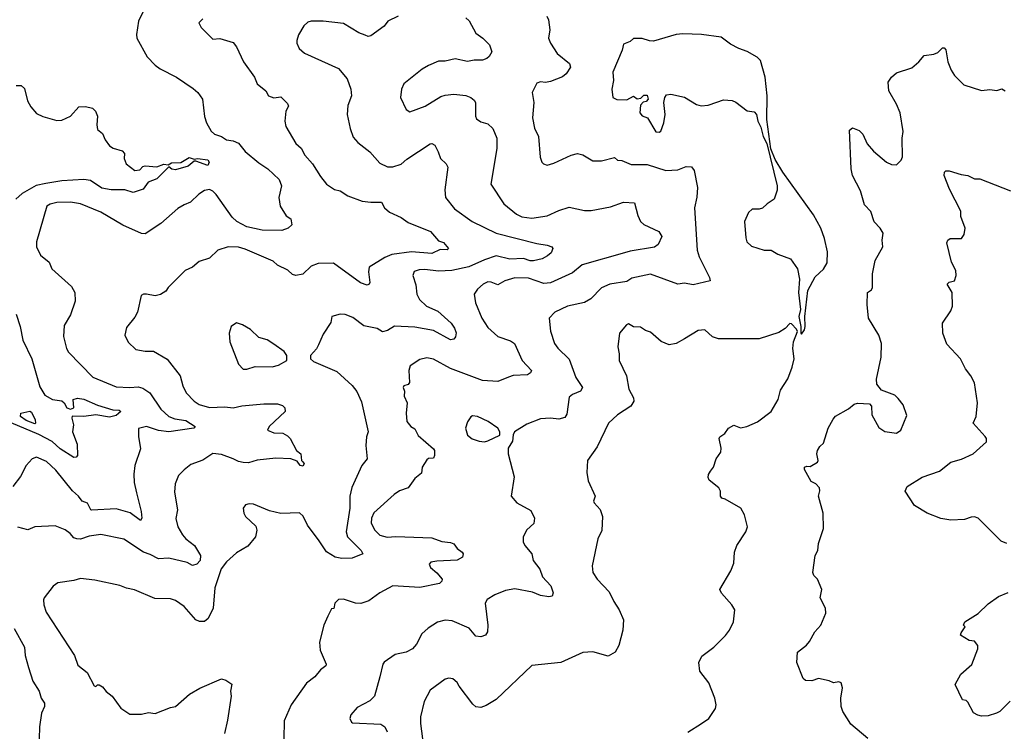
# Model space of a CAD drawing. Extents: x 1245515 to 1420776, y 606314 to 671314.
# Tile 168 of 256: x 1338376 to 1344180, y 640889 to 645084. Entities that reach past the tile are written whole.
import ezdxf

# ---------------------------------------------------------------- set-up
doc = ezdxf.new("R2010")
doc.units = 0

msp = doc.modelspace()

# ---------------------------------------------------------------- linework, layer by layer
at = {"layer": '0CON10XD'}
for points in [[(1339115, 645155.5), (1339076.9, 645075), (1339064.2, 644995.8), (1339066, 644975), (1339127.5, 644865), (1339175, 644815.8), (1339204, 644795), (1339301.2, 644745), (1339399.1, 644679.1), (1339425.7, 644655.7), (1339453.8, 644615), (1339465, 644512.5), (1339477.1, 644475), (1339505, 644426.2), (1339525, 644410), (1339565, 644395.6), (1339595, 644375.8), (1339635, 644370.6), (1339665.5, 644355.5), (1339705, 644306), (1339785, 644240), (1339838.8, 644205), (1339905, 644142.5), (1339918.9, 644105), (1339904.4, 644035), (1339910.8, 643985), (1339947.1, 643927.1), (1339975, 643910), (1339979.4, 643875), (1339959.2, 643855), (1339921.3, 643841.3), (1339805, 643843.2), (1339715, 643863.8), (1339656.7, 643895), (1339629, 643919), (1339535, 644052.5), (1339515, 644073.5), (1339495, 644083.6), (1339465, 644077.5), (1339431.9, 644055), (1339382.3, 644007.7), (1339345, 643992.5), (1339308.3, 643971.7), (1339208, 643882), (1339115, 643822), (1339095, 643824.3), (1338985, 643873.3), (1338855, 643950), (1338735, 643997.7), (1338675, 644007.7), (1338595, 644006.2), (1338555, 643996.7), (1338536, 643985), (1338475.8, 643775), (1338475.8, 643745), (1338498, 643695), (1338550, 643655), (1338566, 643615), (1338680.8, 643510.8), (1338701.9, 643475), (1338702.5, 643425), (1338676.2, 643345), (1338638.3, 643281.7), (1338633.6, 643216.4), (1338652, 643145), (1338663.2, 643123.2), (1338807.5, 642977.5), (1338945, 642919.7), (1339025, 642915.4), (1339075, 642920), (1339102.1, 642912.1), (1339143.7, 642883.7), (1339208.5, 642788.5), (1339254.8, 642744.8), (1339290.7, 642730.7), (1339355, 642721.9), (1339410, 642685), (1339403.3, 642676.7), (1339255.3, 642654.7), (1339195, 642662.7), (1339123.6, 642686.4), (1339077, 642673), (1339076.4, 642626.4), (1339088.8, 642555), (1339055.8, 642455), (1339048.6, 642405), (1339050.8, 642355), (1339065.4, 642295.4), (1339092.9, 642185), (1339095.6, 642144.4), (1339087.7, 642132.3), (1339026.8, 642176.8), (1338945, 642200), (1338801.8, 642191.8), (1338794.6, 642195), (1338775, 642233.1), (1338745, 642246.5), (1338723.5, 642275), (1338687.2, 642307.2), (1338588.8, 642428.8), (1338535, 642478.9), (1338474.3, 642505.7), (1338450, 642495), (1338414.2, 642455), (1338380, 642390), (1338335, 642332)], [(1339455, 645090), (1339432.5, 645065), (1339445, 645037.5), (1339515, 644970), (1339555, 644974), (1339635, 644948.8), (1339655, 644923.3), (1339695.8, 644835.8), (1339760.8, 644745), (1339776.7, 644705), (1339826.7, 644665), (1339843.3, 644635), (1339875, 644623.8), (1339915, 644628.8), (1339955, 644590), (1339961.2, 644575), (1339945.8, 644544.2), (1339938.9, 644485), (1339945.6, 644455), (1340003.8, 644355), (1340036.1, 644326.1), (1340057.1, 644285), (1340101.9, 644235), (1340149.1, 644159.1), (1340185, 644114.2), (1340232, 644082), (1340264.4, 644074.4), (1340310, 644045), (1340394.5, 644014.5), (1340445, 644007.5), (1340508, 644008), (1340526, 643975), (1340555, 643950), (1340625, 643917.5), (1340665, 643889.1), (1340796.7, 643835), (1340845, 643780), (1340875, 643770.6), (1340903.8, 643735), (1340895, 643728), (1340855, 643728.9), (1340805, 643706), (1340685, 643716.3), (1340570.2, 643699.8), (1340527.5, 643682.5), (1340435.8, 643625), (1340431.7, 643598.3), (1340439.1, 643535), (1340435.4, 643524.6), (1340425, 643518.9), (1340385, 643532.7), (1340225, 643648.9), (1340135, 643647.3), (1340095, 643631.1), (1340045, 643584), (1340003.9, 643576.1), (1339985, 643582), (1339957.4, 643607.4), (1339896.4, 643636.4), (1339869.6, 643659.6), (1339705, 643731.1), (1339665, 643743.1), (1339605, 643744.2), (1339545, 643726), (1339495, 643678), (1339435, 643657.5), (1339395.4, 643624.6), (1339351.2, 643605), (1339251.2, 643505), (1339237, 643483), (1339207, 643463), (1339175, 643456), (1339123.6, 643466.4), (1339105, 643466.7), (1339091.7, 643458.3), (1339070.7, 643359.3), (1339055, 643330), (1339005, 643270), (1338996.7, 643225), (1339015, 643182.5), (1339060.5, 643140.5), (1339115, 643130), (1339165, 643130.8), (1339245, 643082), (1339322, 642985), (1339337.5, 642925), (1339358, 642885), (1339404.6, 642834.6), (1339434.6, 642814.6), (1339495, 642798.2), (1339585, 642800.8), (1339635, 642795.5), (1339685, 642807.3), (1339815, 642818.5), (1339895, 642820), (1339925, 642808.8), (1339938.8, 642795), (1339941.2, 642775), (1339846.7, 642685), (1339837.5, 642665), (1339875, 642649.2), (1339926.8, 642646.8), (1339955, 642631.2), (1339970, 642615), (1340008.6, 642545), (1340034.1, 642524.1), (1340038, 642485), (1340045, 642478), (1340052.5, 642465), (1340045, 642451.9), (1340028.8, 642455), (1340012.1, 642482.1), (1339975, 642494.2), (1339885, 642498.1), (1339775, 642486.9), (1339725, 642470.9), (1339692.7, 642472.7), (1339665, 642478.5), (1339635, 642495.9), (1339565, 642520), (1339515, 642526.5), (1339455, 642488), (1339385, 642460.8), (1339345, 642431.2), (1339313.2, 642396.8), (1339293, 642347), (1339288.8, 642298.8), (1339305.6, 642194.4), (1339295.8, 642144.2), (1339307.9, 642095), (1339335, 642047.1), (1339355, 642023.1), (1339405.6, 641985), (1339419.2, 641965), (1339441.2, 641925), (1339440, 641895), (1339421.2, 641875), (1339395, 641866), (1339363.6, 641883.6), (1339255, 641908.8), (1339195, 641904.6), (1339145, 641932), (1339105.3, 641945.3), (1338990.7, 642020.7), (1338855, 642049.1), (1338785, 642038.5), (1338735, 642020.6), (1338713.6, 642023.6), (1338695, 642028.6), (1338674, 642055), (1338645, 642076), (1338585, 642099.2), (1338465.8, 642094.2), (1338425, 642077.1), (1338365, 642092.9)], [(1341006.7, 645095), (1341025, 645076.7), (1341065, 645004), (1341106, 644975), (1341146.2, 644935), (1341158.8, 644895), (1341143, 644867), (1341130, 644855), (1341105, 644845.8), (1341054.3, 644845.7), (1341015, 644838), (1340942.5, 644852.5), (1340885, 644839.4), (1340845, 644840), (1340785, 644814.2), (1340748.3, 644791.7), (1340640, 644705), (1340626, 644674), (1340620, 644625), (1340653.3, 644555), (1340675, 644541.2), (1340765.4, 644574.6), (1340858.8, 644631.2), (1340885, 644639.5), (1340935.6, 644645.6), (1341006.6, 644636.6), (1341035, 644625.8), (1341055, 644610), (1341061.9, 644595), (1341062, 644515), (1341069.7, 644499.7), (1341095, 644482), (1341135, 644470), (1341165, 644443.3), (1341188.6, 644385), (1341188, 644325), (1341152.5, 644115), (1341228.9, 643998.9), (1341305, 643937.8), (1341335, 643921.5), (1341395, 643913.9), (1341485, 643927.3), (1341555, 643960), (1341615, 643978.1), (1341705, 643960), (1341745, 643959.2), (1341859.1, 643980.9), (1341935, 644008.5), (1342000, 644005), (1342019.1, 643929.1), (1342035.6, 643895), (1342055, 643877.5), (1342143.8, 643835), (1342161.2, 643805), (1342140.5, 643759.5), (1342117.9, 643742.1), (1341975, 643720), (1341941.4, 643708.6), (1341691.7, 643638.3), (1341635, 643590.9), (1341505, 643532.6), (1341465, 643528.7), (1341375, 643560.5), (1341295, 643562.9), (1341235.4, 643544.6), (1341195, 643521.1), (1341155, 643537.3), (1341135, 643538.5), (1341108, 643525), (1341073.7, 643496.3), (1341054.2, 643465), (1341061.9, 643415), (1341100.6, 643325), (1341135, 643270), (1341195, 643216.9), (1341270.1, 643190.1), (1341292.2, 643175), (1341337.1, 643075), (1341392.5, 643015), (1341387.6, 643002.4), (1341368.9, 642991.1), (1341284.3, 642985.7), (1341256.7, 642976.7), (1341195, 642951.1), (1341105, 642957.1), (1340915, 643027.5), (1340815, 643082.9), (1340775, 643090), (1340735, 643081.4), (1340677.4, 643042.6), (1340669.6, 643015), (1340674.3, 642945.7), (1340665, 642933.3), (1340640, 642925), (1340636.7, 642915), (1340643.6, 642893.6), (1340643.3, 642865), (1340660, 642825), (1340654.4, 642765), (1340658.6, 642715), (1340681.2, 642685), (1340705, 642671.2), (1340725, 642633.3), (1340815, 642553.8), (1340820.8, 642545), (1340821.2, 642515), (1340815, 642500), (1340785, 642496.7), (1340775, 642490), (1340748, 642445), (1340745, 642410), (1340705, 642379.2), (1340665, 642324), (1340615, 642305.8), (1340582.5, 642285), (1340462.7, 642177.3), (1340450, 642145), (1340448.6, 642115), (1340469.2, 642075), (1340498.8, 642045), (1340542.8, 642032.8), (1340593.6, 642036.4), (1340805, 642028.8), (1340865, 642007.5), (1340915, 642002.2), (1340934.5, 641994.5), (1340955.6, 641965.6), (1340983.3, 641945), (1340990, 641935), (1340986.7, 641915), (1340955, 641896.9), (1340835, 641892.5), (1340800, 641885), (1340788.8, 641875), (1340797.5, 641855), (1340835, 641823.3), (1340865.6, 641785), (1340865, 641773.3), (1340850.3, 641759.7), (1340735, 641737.3), (1340575, 641745.7), (1340498.8, 641705), (1340435, 641658), (1340387.3, 641642.7), (1340355, 641644.2), (1340285, 641667.5), (1340255, 641666.2), (1340233.3, 641645), (1340227, 641613), (1340215, 641610), (1340192.3, 641567.7), (1340168.8, 641515), (1340143.3, 641415), (1340147.7, 641367.7), (1340182, 641285), (1340181.2, 641275), (1340148.5, 641251.5), (1340115, 641210), (1340067.5, 641172.5), (1339976.2, 641045), (1339935, 640950), (1339933.1, 640845)], [(1340607.5, 645105), (1340546.7, 645075), (1340525, 645046.7), (1340445, 644988), (1340430, 644985), (1340413.3, 644993.3), (1340375, 645007.5), (1340285, 645061.2), (1340165, 645076), (1340095, 645076.2), (1340075, 645070), (1340051.7, 645048.3), (1340020, 644995), (1340009.3, 644960.7), (1340010, 644945), (1340024, 644915), (1340055, 644886.2), (1340255, 644796.2), (1340306.2, 644735), (1340328, 644675), (1340331.2, 644635), (1340310.9, 644579.1), (1340305.6, 644525), (1340323.2, 644443.2), (1340342.2, 644392.2), (1340369.8, 644359.8), (1340440, 644305), (1340498.7, 644238.7), (1340545, 644215.7), (1340575, 644216.7), (1340625, 644233.1), (1340658.4, 644261.6), (1340795, 644351.9), (1340805, 644354.3), (1340823.8, 644343.8), (1340843.1, 644305), (1340857.1, 644265), (1340889.2, 644235), (1340900.6, 644215), (1340881.9, 644081.9), (1340886, 644035), (1340939.8, 643969.8), (1341042.5, 643895), (1341185.3, 643825.3), (1341424, 643764), (1341485, 643755.4), (1341512, 643745), (1341519.2, 643735), (1341509.5, 643710.5), (1341487.3, 643692.7), (1341456.2, 643675), (1341405, 643663), (1341385, 643662.9), (1341345, 643675.7), (1341265, 643671.8), (1341185, 643690.9), (1341115, 643667.8), (1341023.8, 643626.2), (1340923.8, 643605), (1340845, 643600.6), (1340765, 643610.4), (1340731.2, 643608.8), (1340700.6, 643599.4), (1340692.5, 643575), (1340711.2, 643521.2), (1340717.3, 643465), (1340731.8, 643435), (1340774.5, 643395), (1340840.5, 643365), (1340918.6, 643295), (1340940, 643265), (1340948.3, 643238.3), (1340945.7, 643215), (1340935, 643200.8), (1340915, 643196.9), (1340815, 643252.5), (1340705, 643270.8), (1340585, 643276.9), (1340545, 643251.4), (1340515, 643244.3), (1340482.9, 643262.9), (1340405, 643280), (1340339.1, 643329.1), (1340295, 643346), (1340265, 643348.8), (1340216.2, 643333.8), (1340210.3, 643299.7), (1340165, 643230), (1340136.7, 643166.7), (1340125.8, 643144.2), (1340090, 643105), (1340090, 643085), (1340108.3, 643068.3), (1340245, 643010), (1340336.8, 642926.8), (1340362.4, 642892.4), (1340390.3, 642830.3), (1340429.5, 642655), (1340420.6, 642625), (1340417, 642573), (1340424, 642495), (1340392, 642455), (1340334.6, 642325.4), (1340321.8, 642275), (1340322.9, 642205), (1340300, 642065), (1340308.9, 642035), (1340388.9, 641955), (1340398, 641935), (1340335, 641910), (1340275, 641906.7), (1340235, 641914.6), (1340185, 641947.3), (1340141.2, 642011.2)], [(1341484.1, 645104.1), (1341492.7, 645082.7), (1341500.8, 645025), (1341494, 644975), (1341504.2, 644945), (1341543.9, 644883.9), (1341616.7, 644825), (1341623.3, 644805), (1341597.5, 644765), (1341575, 644747.8), (1341505, 644719.2), (1341475, 644714), (1341445, 644716.9), (1341425, 644710), (1341396.9, 644655), (1341405.8, 644595), (1341398.6, 644505), (1341410, 644445), (1341434.4, 644394.4), (1341443.9, 644273.9), (1341453.3, 644245), (1341463.6, 644233.6), (1341485, 644226.7), (1341525, 644238.8), (1341626.7, 644285), (1341665, 644295.6), (1341695, 644287.5), (1341755, 644251.9), (1341805, 644252.9), (1341881.7, 644271.7), (1341900, 644255), (1341925, 644253.3), (1341980.6, 644230.6), (1342075, 644229.4), (1342185, 644195.7), (1342255, 644198.1), (1342305, 644219.4), (1342335.6, 644215.6), (1342351.2, 644195), (1342370.8, 644095), (1342367, 644037), (1342353.5, 643975), (1342369.6, 643725), (1342381.5, 643685), (1342442.5, 643565), (1342445.8, 643544.2), (1342345, 643521.4), (1342295, 643530), (1342255, 643524.6), (1342095, 643584.4), (1341985, 643559.4), (1341955, 643540.6), (1341854.6, 643525.4), (1341805, 643502.9), (1341741.7, 643438.3), (1341705, 643416.9), (1341604.5, 643395.5), (1341530.7, 643359.3), (1341497.5, 643325), (1341505, 643247.5), (1341528.1, 643175), (1341547.4, 643147.4), (1341615, 643082.5), (1341654.6, 642975), (1341694, 642915), (1341681.2, 642895), (1341633.8, 642875), (1341615, 642858.8), (1341600.9, 642759.1), (1341590.3, 642739.7), (1341555, 642729.2), (1341505, 642734.3), (1341445, 642730.8), (1341365, 642700), (1341293.3, 642655), (1341284.2, 642635.8), (1341280, 642600), (1341255, 642557.5), (1341254.5, 642525), (1341290.9, 642389.1), (1341272.5, 642275), (1341305.8, 642235), (1341389.8, 642189.8), (1341410, 642145), (1341406.1, 642113.9), (1341365, 642076.7), (1341343.8, 642035), (1341344, 642005), (1341354.4, 641984.4)], [(1342985, 643230), (1343002.5, 643255), (1343006.7, 643275), (1343003.8, 643335), (1343022.6, 643487.4), (1343065, 643567.5), (1343115, 643612.5), (1343135, 643650), (1343138, 643715), (1343120, 643795), (1343099.2, 643855), (1343055, 643933.3), (1342874.2, 644184.2), (1342830, 644260), (1342803, 644323), (1342780, 644495), (1342782, 644635), (1342770, 644745), (1342743, 644843), (1342723.2, 644863.2), (1342665, 644896.2), (1342615, 644913.3), (1342565, 644940), (1342511.7, 644981.7), (1342395, 644997.1), (1342285, 645001.1), (1342245, 644996.9), (1342111.7, 644958.3), (1342088.8, 644958.8), (1342045, 644973.3), (1341995, 644973.3), (1341973.6, 644956.4), (1341935, 644940), (1341927.5, 644905), (1341872.5, 644775), (1341875.8, 644725), (1341866.2, 644675), (1341872.5, 644625), (1341895, 644613.3), (1341955, 644611.2), (1341995, 644632.5), (1342015, 644617.5), (1342038.3, 644621.7), (1342055, 644640), (1342075, 644640), (1342080, 644615), (1342068.3, 644601.7), (1342051.7, 644598.3), (1342035, 644580), (1342031.2, 644535), (1342045, 644517.5), (1342076.4, 644506.4), (1342125, 644423.8), (1342145, 644421.2), (1342155, 644427.5), (1342173.9, 644476.1), (1342180, 644525), (1342173.8, 644595), (1342178.8, 644625), (1342188.8, 644641.2), (1342215, 644645.8), (1342295, 644628), (1342365, 644584), (1342393.6, 644576.4), (1342435, 644580), (1342485, 644598), (1342525, 644610.8), (1342575, 644607.5), (1342597.6, 644597.6), (1342665, 644546.2), (1342705, 644540), (1342720, 644525), (1342726.7, 644485), (1342745, 644450), (1342758.8, 644395), (1342780, 644355), (1342840.8, 644105), (1342841.7, 644078.3), (1342822.5, 644025), (1342781.2, 643998.8), (1342755, 643973.8), (1342735, 643966.2), (1342692.7, 643967.3), (1342671.7, 643948.3), (1342648.8, 643895), (1342657, 643797), (1342662.5, 643775), (1342689.3, 643749.3), (1342765, 643725.8), (1342805, 643725.8), (1342845, 643701.4), (1342920, 643675), (1342961.2, 643615), (1342972, 643555), (1342966.7, 643475), (1342978, 643375), (1342968.8, 643335), (1342980, 643275), (1342980, 643235), (1342985, 643230)], [(1343375, 640846.2), (1343275, 640931.2), (1343228.8, 641005), (1343218.8, 641035), (1343216.2, 641085), (1343226.2, 641145), (1343217.5, 641175), (1343205, 641180), (1343173.6, 641173.6), (1343147, 641187), (1343085, 641200), (1343045, 641186.7), (1343007.5, 641187.5), (1342995, 641200), (1342956.2, 641295), (1342960, 641355), (1343014.3, 641395.7), (1343031.7, 641418.3), (1343062.5, 641475), (1343098, 641515), (1343128, 641585), (1343126.2, 641615), (1343094.2, 641675), (1343104, 641725), (1343078.8, 641785), (1343057.7, 641807.7), (1343052, 641825), (1343064, 641925), (1343080, 641955), (1343084, 641995), (1343113.3, 642085), (1343111.2, 642175), (1343083.8, 642275), (1343093, 642307), (1343090, 642325), (1343068.3, 642348.3), (1343041.7, 642361.7), (1343002.3, 642432.3), (1343002, 642445), (1343015, 642451.2), (1343035, 642450), (1343078.6, 642475), (1343082.2, 642485), (1343074, 642525), (1343079.6, 642545), (1343093, 642567), (1343115, 642586.7), (1343142.5, 642675), (1343170.3, 642729.7), (1343185, 642746.2), (1343260.7, 642789.3), (1343295, 642817.5), (1343315, 642823.3), (1343385, 642820), (1343397.5, 642805), (1343398.8, 642755), (1343440.3, 642680.3), (1343475.9, 642655.9), (1343545, 642646.2), (1343570, 642665), (1343605, 642750), (1343583.9, 642813.9), (1343555, 642850), (1343535, 642870), (1343455, 642900), (1343427.5, 642935), (1343426, 642965), (1343454.3, 643095), (1343455.8, 643175), (1343440, 643225), (1343378.8, 643325), (1343372, 643405), (1343372.5, 643475), (1343397.8, 643492.2), (1343402.9, 643505), (1343402.5, 643585), (1343419.2, 643665), (1343464, 643745), (1343459.1, 643785), (1343465.6, 643825.6), (1343448.6, 643855), (1343411.9, 643891.9), (1343393.5, 643953.5), (1343355, 643992), (1343331.9, 644075), (1343285.7, 644165), (1343277.5, 644205), (1343267, 644433), (1343285, 644446.2), (1343325, 644431.2), (1343345, 644410), (1343371.9, 644351.9), (1343409.2, 644309.2), (1343485, 644244.3), (1343515, 644230.8), (1343545, 644228.6), (1343572, 644255), (1343580, 644275), (1343576.9, 644385), (1343583.1, 644425), (1343565.7, 644535), (1343543.6, 644586.4), (1343498.6, 644665), (1343495.8, 644715), (1343514, 644745), (1343545, 644770.8), (1343635, 644800), (1343676.7, 644835), (1343707.5, 644872.5), (1343765, 644880), (1343788.8, 644891.2), (1343815, 644917.5), (1343825, 644917.5), (1343835.7, 644905.7), (1343846, 644835), (1343866.4, 644786.4), (1343886.2, 644755), (1343940.3, 644700.3), (1344045, 644667.5), (1344095, 644672.5), (1344135, 644667.5), (1344165, 644676.7), (1344184, 644664)], [(1338355, 644696.7), (1338385, 644696.7), (1338405, 644677.5), (1338422, 644605), (1338440.9, 644570.9), (1338475, 644531.9), (1338512.8, 644512.8), (1338595, 644490.6), (1338625, 644492.5), (1338675, 644514.4), (1338725, 644569.4), (1338765, 644573.2), (1338805, 644562.7), (1338822.1, 644545), (1338835.5, 644515), (1338830.6, 644465), (1338835, 644437.5), (1338865, 644413.3), (1338879.2, 644375), (1338905, 644340.8), (1338926.8, 644326.8), (1338980, 644310), (1338993.8, 644295), (1338992, 644265), (1339003.8, 644235), (1339055, 644194.3), (1339085, 644198), (1339102.1, 644217.9), (1339115, 644222.5), (1339185, 644217.1), (1339225, 644232.2), (1339252, 644228), (1339270.3, 644239.8), (1339325, 644241.6), (1339375, 644271.5), (1339405, 644261.4), (1339425, 644265.6), (1339485, 644257.7), (1339493.7, 644245), (1339485.6, 644224.4), (1339415, 644250.5), (1339405, 644250), (1339369.4, 644220.6), (1339295, 644198.3), (1339272, 644202), (1339255, 644217.5), (1339183.9, 644146.1), (1339134.4, 644125.6), (1339103.8, 644085), (1339045, 644065.5), (1338995, 644080), (1338915, 644080.9), (1338860.1, 644090.1), (1338793.8, 644135), (1338755, 644141.5), (1338625, 644134.6), (1338531.2, 644118.8), (1338474.2, 644105.8), (1338390.3, 644059.7), (1338353.1, 644026.9)], [(1344195, 641996.9), (1344160.5, 642010.5), (1344080, 642090), (1344025, 642144.4), (1344005, 642153.1), (1343985, 642151.9), (1343945, 642136.5), (1343865, 642134.5), (1343805, 642143.5), (1343724.5, 642174.5), (1343650.5, 642220.5), (1343596, 642305), (1343607.7, 642332.3), (1343695, 642386.2), (1343797.4, 642422.6), (1343865, 642476), (1343927.3, 642492.7), (1343995.7, 642524.3), (1344074.1, 642595.9), (1344074, 642615), (1344066.8, 642626.8), (1343996.7, 642705), (1344013.3, 642745), (1344022.5, 642825), (1344003.2, 642943.2), (1343982.5, 642985), (1343951.2, 643025), (1343921.2, 643085), (1343841.4, 643171.4), (1343817.5, 643235), (1343816, 643295), (1343865, 643367.5), (1343873.8, 643395), (1343872, 643475), (1343843.8, 643525), (1343854.2, 643535.8), (1343886.4, 643543.6), (1343896.2, 643575), (1343894, 643605), (1343868.8, 643655), (1343841.7, 643768.3), (1343846.4, 643783.6), (1343860, 643795), (1343927.5, 643795), (1343943.3, 643816.7), (1343948.8, 643855), (1343923.9, 643923.9), (1343923.3, 643955), (1343856, 644085), (1343826.2, 644165), (1343827.5, 644185), (1343835, 644192.5), (1343855, 644193.3), (1343925, 644171.2), (1343965, 644166.2), (1344005, 644146.7), (1344035, 644146.7), (1344215.5, 644075.5)], [(1338355, 643348.8), (1338379.6, 643275), (1338394.5, 643195), (1338448.5, 643085), (1338495, 642918.8), (1338525, 642870), (1338570, 642845), (1338625, 642836.1), (1338638.7, 642825), (1338654.9, 642794.9), (1338675, 642788.5), (1338695, 642796), (1338691.9, 642845), (1338717, 642853), (1338755, 642847.7), (1338835, 642811.1), (1338925, 642784.8), (1338962.5, 642782.5), (1338971.4, 642775), (1338945, 642751.5), (1338905, 642741.5), (1338825, 642754.3), (1338754.7, 642744.7), (1338685, 642747.1), (1338682.8, 642735), (1338693.8, 642695), (1338687.8, 642655), (1338715, 642582.5), (1338717.5, 642515), (1338710, 642505), (1338695, 642503.3), (1338614.4, 642555), (1338567.1, 642597.1), (1338489.5, 642639.5), (1338325, 642707.2)], [(1339715, 643022.9), (1339765, 643038.6), (1339865, 643038), (1339902.3, 643047.7), (1339950, 643075), (1339950, 643105), (1339935, 643127.5), (1339875, 643171.2), (1339835, 643196), (1339785, 643211.2), (1339737.3, 643257.3), (1339690, 643285), (1339655, 643296.7), (1339623.3, 643275), (1339611.2, 643235), (1339614.1, 643184.1), (1339665, 643052.5), (1339693, 643023), (1339715, 643022.9)], [(1342315, 640884), (1342395, 640935.7), (1342438, 640965), (1342477.7, 641022.3), (1342481.2, 641045), (1342474, 641085), (1342438, 641175), (1342385, 641243.3), (1342379.5, 641295), (1342397.4, 641332.6), (1342466.7, 641385), (1342535.8, 641454.2), (1342560, 641485), (1342583.8, 641535), (1342591.2, 641605), (1342573.8, 641635), (1342512.7, 641702.7), (1342503.8, 641725), (1342568.8, 641835), (1342585, 641880), (1342590, 641945), (1342602.5, 641985), (1342655.7, 642064.3), (1342666.2, 642095), (1342648.8, 642165), (1342626.7, 642205), (1342535, 642257.5), (1342515, 642263.3), (1342506.7, 642275), (1342506, 642305), (1342498, 642325), (1342440, 642370), (1342434.3, 642385), (1342436.8, 642403.2), (1342447.4, 642422.6), (1342465.8, 642445), (1342480.6, 642495), (1342508.2, 642535), (1342511.7, 642558.3), (1342500, 642615), (1342503.8, 642625), (1342532, 642645), (1342555, 642675.8), (1342585, 642693.3), (1342625, 642678.8), (1342662.5, 642685), (1342725.8, 642714.2), (1342806.2, 642775), (1342846.2, 642845), (1342860.5, 642899.5), (1342904.2, 642965.8), (1342930, 643035), (1342940.6, 643085), (1342933.8, 643145), (1342937.5, 643185), (1342960, 643245), (1342955, 643260), (1342925, 643290), (1342915, 643292.5), (1342887.5, 643262.5), (1342850.3, 643239.7), (1342735, 643201.9), (1342495, 643202), (1342460, 643215), (1342415, 643256.2), (1342375, 643252), (1342295, 643202.5), (1342245, 643174.2), (1342205, 643167.5), (1342157.7, 643187.7), (1342095, 643242), (1342065, 643252), (1342035, 643272), (1341994, 643274), (1341965, 643290), (1341953.3, 643285), (1341911.2, 643235), (1341902.5, 643155), (1341910, 643115), (1341909.2, 643075), (1341952.5, 642985), (1341967.1, 642905), (1341994.2, 642855), (1341995.8, 642835), (1341978, 642805), (1341900, 642755), (1341847.5, 642705), (1341780, 642565), (1341722.5, 642485), (1341719.2, 642415), (1341726.2, 642365), (1341767.5, 642275), (1341758.8, 642245), (1341762, 642235), (1341797.3, 642197.3), (1341811.2, 642155), (1341807.6, 642072.4), (1341783.9, 642023.9), (1341751.4, 641865), (1341754.4, 641825), (1341780.8, 641785), (1341850.9, 641710.9), (1341877.5, 641655), (1341910, 641605), (1341935.7, 641545), (1341930.8, 641485), (1341907.1, 641395), (1341885.5, 641354.5), (1341845, 641331.2), (1341755, 641358), (1341695, 641353.8), (1341565, 641293.8), (1341395, 641276.7), (1341184.4, 641075.6), (1341125, 641040), (1341095, 641030), (1341065, 641033.8), (1341047.9, 641047.9), (1340965.7, 641155.7), (1340955, 641176.2), (1340928.3, 641198.3), (1340905, 641202), (1340885, 641196.2), (1340795, 641131.2), (1340760, 641065), (1340739.2, 640975), (1340739.4, 640935), (1340763.2, 640753.2)], [(1338465, 642702.3), (1338415, 642722), (1338380.8, 642745), (1338383.8, 642765), (1338435, 642775.9), (1338445, 642770.8), (1338466.4, 642725), (1338469.4, 642705), (1338465, 642702.3)], [(1341115, 642596), (1341135, 642601.2), (1341206.2, 642633.8), (1341206.2, 642653.8), (1341194, 642675), (1341136.7, 642715), (1341075, 642744), (1341045, 642748), (1341035, 642743.3), (1341015, 642712.5), (1341004, 642675), (1341016.2, 642635), (1341043.2, 642613.2), (1341085, 642600), (1341115, 642596)], [(1340141.2, 642011.2), (1340072.9, 642105), (1340047.9, 642157.9), (1340025, 642176), (1339915, 642172.5), (1339849.2, 642189.2), (1339755, 642228.8), (1339729.3, 642230.7), (1339707, 642223), (1339692.5, 642205), (1339697.5, 642175), (1339707.5, 642155), (1339767.7, 642097.7), (1339773.3, 642075), (1339766, 642035), (1339720.2, 641979.8), (1339655, 641941.2), (1339595, 641887.5), (1339564.2, 641845.8), (1339525.5, 641735), (1339515.6, 641615), (1339486.6, 641553.4), (1339465, 641536), (1339435.8, 641535.8), (1339415, 641546), (1339345, 641624.2), (1339295, 641660), (1339265, 641669.2), (1339172.1, 641672.1), (1339052.8, 641722.8), (1339005, 641732.2), (1338967.4, 641747.4), (1338819.3, 641779.3), (1338735, 641790.5), (1338695, 641778.1), (1338601.2, 641765), (1338574, 641745), (1338520.8, 641675), (1338515.8, 641664.2), (1338518.1, 641635), (1338532, 641592), (1338700, 641335), (1338719.5, 641279.5), (1338772.9, 641235), (1338815, 641156.7), (1338825, 641153.3), (1338835, 641162.5), (1338845, 641162.5), (1338865, 641150), (1338885, 641123.3), (1338921.2, 641095), (1338973.3, 641025), (1339025, 640990), (1339095, 640990.8), (1339135, 641000), (1339175, 640994.2), (1339265, 641030), (1339295, 641035.8), (1339377.5, 641107.5), (1339437.6, 641142.4), (1339565, 641198.6), (1339591.2, 641191.2), (1339626.7, 641166.7), (1339619.2, 641125), (1339622.9, 641095), (1339601.9, 640955), (1339584.2, 640875)], [(1341354.4, 641984.4), (1341395.8, 641935), (1341402.5, 641895), (1341441.4, 641845), (1341458.6, 641798.6), (1341506.4, 641746.4), (1341520, 641705), (1341513.9, 641686.1), (1341495, 641682.5), (1341445, 641690), (1341399.4, 641709.4), (1341295, 641729.5), (1341240.2, 641719.8), (1341177.3, 641692.7), (1341132.5, 641665), (1341120, 641645), (1341136.5, 641515), (1341133.3, 641475), (1341120.8, 641455), (1341095, 641445.5), (1341065, 641450), (1341025.9, 641495.9), (1340925, 641540.5), (1340885, 641544.5), (1340838, 641532), (1340783.7, 641496.3), (1340747.4, 641462.6), (1340715, 641402.5), (1340691.4, 641375), (1340655, 641355.6), (1340588.9, 641341.1), (1340525, 641296.7), (1340515.9, 641284.1), (1340499.5, 641209.5), (1340467.5, 641095), (1340440.9, 641069.1), (1340365, 641030), (1340327.5, 640985), (1340322.5, 640965), (1340331.7, 640941.7), (1340338.3, 640938.3), (1340505, 640930.8), (1340527.5, 640915), (1340542.9, 640885)], [(1344215, 641066), (1344153.7, 641006.3), (1344133.3, 640995), (1344085, 640980.6), (1344045, 640977.5), (1344023, 640983), (1343998.3, 640998.3), (1343965, 641060), (1343955, 641070), (1343932.5, 641075), (1343890, 641165), (1343924.1, 641225.9), (1343988.1, 641281.9), (1344023.3, 641375), (1344023.3, 641395), (1344005, 641420), (1343972.5, 641425), (1343922.5, 641455), (1343925, 641470), (1343950, 641505), (1343940, 641515), (1343947.5, 641535), (1344025, 641584.2), (1344085, 641640), (1344145.7, 641684.3), (1344202.6, 641707.4)], [(1338344.2, 641495), (1338404.5, 641385), (1338409.2, 641335), (1338427.5, 641265)], [(1338427.5, 641265), (1338453.6, 641183.6), (1338490.8, 641125), (1338503.3, 641085), (1338523.3, 641055), (1338523.3, 641035), (1338504.2, 640995.8), (1338492.9, 640915), (1338491.2, 640845), (1338515, 640822.5), (1338523.6, 640803.6), (1338526.4, 640746.4), (1338516.2, 640685), (1338534, 640625), (1338523.8, 640575), (1338505, 640554), (1338447.9, 640542.1), (1338395, 640545.8), (1338365, 640563.3)]]:
    msp.add_lwpolyline(points, dxfattribs=at)

doc.saveas('drawing.dxf')
